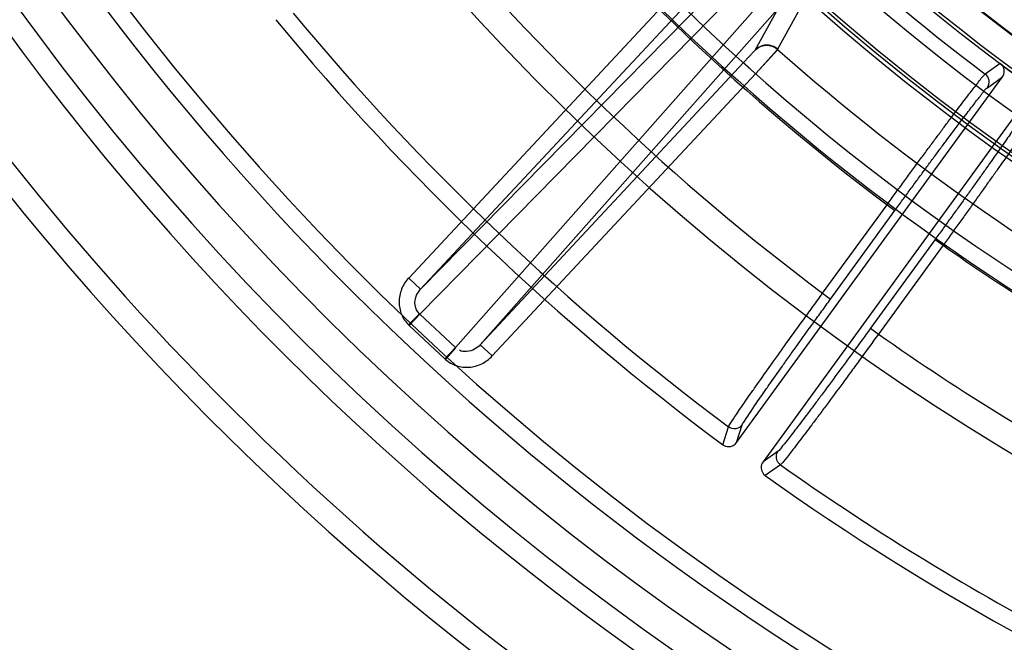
# Model space of a CAD drawing. Header units: millimetres. Extents: x 0 to 297, y 0 to 210.
# Tile 65 of 256: x 147.0149 to 147.1653, y 92.532 to 92.6272. Entities that reach past the tile are written whole.
import ezdxf

# ---------------------------------------------------------------- set-up
doc = ezdxf.new("R2010")
doc.units = ezdxf.units.MM
doc.header["$LTSCALE"] = 16.335
doc.layers.get('0').update_dxf_attribs({"linetype": 'CONTINUOUS'})
for name, color, linetype in [('01_GLOBAL', 7, 'CONTINUOUS'), ('INTFCLR_144815', 7, 'CONTINUOUS'), ('INTFCLR_72935', 7, 'CONTINUOUS')]:
    doc.layers.add(name, color=color, linetype=linetype)

msp = doc.modelspace()

# ---------------------------------------------------------------- linework, layer by layer
at = {"color": 7, "linetype": 'Continuous'}
msp.add_circle((148.0808034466, 92.1164639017), 1.9, dxfattribs=at)
at = {"color": 9, "linetype": 'Continuous'}
msp.add_arc((148.0808034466, 92.1164639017), 1.8756493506, 92.9674534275, 177.0325465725, dxfattribs=at)
at = {"layer": '01_GLOBAL', "color": 7, "linetype": 'Continuous'}
msp.add_circle((148.0808034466, 92.1164639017), 1.925, dxfattribs=at)
at = {"layer": 'INTFCLR_144815', "color": 9, "linetype": 'Continuous'}
for p, q in [((147.1241906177, 92.6348812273), (147.0761444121, 92.5859885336)), ((147.1145342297, 92.6308221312), (147.0743160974, 92.5876934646)), ((147.1244014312, 92.63144173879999), (147.075995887, 92.5821833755)), ((147.0761444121, 92.5859885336), (147.1163625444, 92.6291172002)), ((147.0814691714, 92.57707945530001), (147.1272309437, 92.6288031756)), ((147.0852546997, 92.57749305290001), (147.1306767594, 92.6288328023)), ((147.1306767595, 92.6288328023), (147.1271615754, 92.62246354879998)), ((147.1306467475, 92.62262870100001), (147.1344320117, 92.6294613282)), ((147.1271615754, 92.62246354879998), (147.125472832, 92.6206217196)), ((147.125472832, 92.6206217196), (147.0852546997, 92.57749305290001)), ((147.1273011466, 92.6189167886), (147.125472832, 92.6206217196)), ((147.1646206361, 92.6204592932), (147.1623746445, 92.6188525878)), ((147.0870830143, 92.575788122), (147.1273011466, 92.6189167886)), ((147.162689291, 92.61677263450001), (147.164984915, 92.61841017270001)), ((147.1375279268, 92.5853538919), (147.1473693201, 92.5988994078)), ((147.1473693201, 92.5988994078), (147.1485826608, 92.5980178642)), ((147.1387412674, 92.5844723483), (147.1485826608, 92.5980178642)), ((147.1547043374, 92.5935702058), (147.1448552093, 92.5800140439)), ((147.1547043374, 92.5935702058), (147.1559176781, 92.59268866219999)), ((147.1559176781, 92.59268866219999), (147.14606855, 92.5791325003)), ((147.0743160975, 92.5876934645), (147.0761444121, 92.5859885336)), ((147.1375279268, 92.5853538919), (147.1387412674, 92.5844723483)), ((147.0742887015, 92.58053467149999), (147.0759509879, 92.5822262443)), ((147.075995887, 92.5821833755), (147.0759509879, 92.5822262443)), ((147.075995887, 92.5821833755), (147.0743783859, 92.5804488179)), ((147.0814691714, 92.5770794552), (147.075995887, 92.5821833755)), ((147.0798516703, 92.5753448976), (147.0743783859, 92.5804488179)), ((147.1448552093, 92.5800140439), (147.1460685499, 92.5791325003)), ((147.0814691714, 92.5770794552), (147.0798516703, 92.5753448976)), ((147.0799435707, 92.5752614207), (147.0815150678, 92.5770376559)), ((147.0815150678, 92.5770376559), (147.0814691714, 92.57707945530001)), ((147.0852546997, 92.57749305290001), (147.0870830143, 92.575788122)), ((147.1222865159, 92.5622199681), (147.1231463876, 92.56493324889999)), ((147.1243949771, 92.562542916), (147.1252568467, 92.5652512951)), ((147.1307428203, 92.5612513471), (147.1284345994, 92.559596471)), ((147.1310896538, 92.5591479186), (147.1287761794, 92.5574934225))]:
    msp.add_line(p, q, dxfattribs=at)
at = {"layer": 'INTFCLR_144815', "color": 7, "linetype": 'Continuous'}
for p, q in [((147.1273011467, 92.6189167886), (147.1307172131, 92.62266440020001)), ((147.1306467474, 92.62262870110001), (147.1273011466, 92.6189167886))]:
    msp.add_line(p, q, dxfattribs=at)
at = {"layer": 'INTFCLR_144815', "color": 6, "linetype": 'Continuous'}
for p, q in [((147.1650013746, 92.62015200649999), (147.1646206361, 92.6204592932)), ((147.124394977, 92.5625429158), (147.1649849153, 92.61841017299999)), ((147.1690299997, 92.6154712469), (147.1284345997, 92.5595964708))]:
    msp.add_line(p, q, dxfattribs=at)
for radius in [0.3190566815, 0.3040475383]:
    msp.add_circle((147.3556636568, 92.8766036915), radius, dxfattribs=at)
for centre, radius, start, end in [((147.3556636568, 92.8766036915), 0.4398395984, 313.9937911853, 154.5150993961), ((147.3556636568, 92.8766036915), 0.4248395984, 312.9543589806, 154.5144414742), ((147.3556636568, 92.8766036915), 0.4107861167, 108.7136429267, 257.7559644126), ((147.3556636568, 92.8766036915), 0.3305190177, 45.0000000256, 314.9999999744), ((147.3556636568, 92.8766036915), 0.329927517, 44.99999995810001, 315.0000000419), ((147.3556636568, 92.8766036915), 0.3294494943, 44.99999997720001, 315.0000000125), ((147.3556636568, 92.8766036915), 0.3194853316, 47.86578076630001, 312.1342192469), ((147.3556636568, 92.8766036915), 0.3149183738, 45.72777364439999, 314.2722263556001), ((147.3556636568, 92.8766036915), 0.3049205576, 45.6663486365, 314.3336513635), ((147.3556636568, 92.8766036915), 0.305, 190.6326298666, 247.7397281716), ((147.3556636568, 92.8766036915), 0.2978344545, 205.6072723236, 244.3927276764), ((147.3556636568, 92.8766036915), 0.2828253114, 207.0737153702, 242.9262846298), ((147.3556636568, 92.8766036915), 0.4248395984, 205.4855585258, 293.0456409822), ((147.3556636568, 92.8766036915), 0.4398395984, 205.4849006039, 292.0062088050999), ((147.3558872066, 92.87614098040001), 0.3913, 219.5142520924, 233.3456460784), ((147.3556636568, 92.8766036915), 0.3195424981, 233.2829108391, 234.7170891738), ((147.3558872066, 92.87614098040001), 0.3913, 234.5212267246, 248.35715705)]:
    msp.add_arc(centre, radius, start, end, dxfattribs=at)
at = {"layer": 'INTFCLR_144815', "color": 9, "linetype": 'Continuous'}
for centre, radius, start, end in [((147.3556636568, 92.8766036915), 0.3443130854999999, 52.2436298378, 307.7563701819), ((147.3556636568, 92.8766036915), 0.4080560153, 125.9035433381, 247.5002459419), ((147.3556636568, 92.8766036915), 0.3243260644, 52.5411294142, 307.4588705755), ((147.3556636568, 92.8766036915), 0.3148108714, 45.7280221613, 314.2719778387), ((147.3556636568, 92.8766036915), 0.3098116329, 45.73034182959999, 314.2696581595), ((147.355663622, 92.8766037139), 0.3681107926, 125.9035433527, 247.5002459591), ((147.3556636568, 92.8766036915), 0.3069439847, 128.4841463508, 246.0405071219), ((147.3556636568, 92.8766036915), 0.4164420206, 203.8266800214, 313.0809380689), ((147.3556636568, 92.8766036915), 0.4214424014, 203.8278898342, 312.5732768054), ((147.3556636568, 92.8766036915), 0.4364412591, 203.8266800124, 319.1799903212), ((147.3556636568, 92.8766036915), 0.3468891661, 211.4870912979, 246.040507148), ((147.3556636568, 92.8766036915), 0.3221742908, 219.8664382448, 233.1335617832), ((147.3556636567, 92.87660369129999), 0.3471400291, 219.8720266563, 233.1279733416), ((147.3558872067, 92.8761409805), 0.3636453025, 219.7536127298, 233.0962001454), ((147.3558872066, 92.87614098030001), 0.3886110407, 219.6503858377, 233.208535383), ((147.3556636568, 92.8766036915), 0.3393168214, 228.4596802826, 255.5403196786), ((147.3556636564, 92.8766036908), 0.3471400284, 234.8720266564, 240.6586020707), ((147.0776134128, 92.5839179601), 0.004743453, 225.5003208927, 227.0000048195), ((147.3558872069, 92.8761409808), 0.3636453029, 234.7610892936, 242.0704016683), ((147.0830867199, 92.5788140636), 0.0047434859, 226.9999997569, 228.499673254), ((147.3558872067, 92.8761409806), 0.3886110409, 234.6574089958, 242.0704016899)]:
    msp.add_arc(centre, radius, start, end, dxfattribs=at)
at = {"layer": 'INTFCLR_144815', "color": 7, "linetype": 'Continuous'}
for points, knots in [([(147.1306721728, 92.62265974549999), (147.1302016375, 92.62307676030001), (147.1288651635, 92.6235592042), (147.1275963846, 92.6229303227), (147.1271615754, 92.62246354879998)], [0, 0, 0, 0, 0.496374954, 1, 1, 1, 1]), ([(147.1271615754, 92.62246354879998), (147.1275897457, 92.6229224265), (147.1288576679, 92.6235255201), (147.1301766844, 92.6230449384), (147.1306467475, 92.62262870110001)], [0, 0, 0, 0, 0.4999003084, 1, 1, 1, 1])]:
    msp.add_open_spline(points, degree=3, knots=knots, dxfattribs=at)
at = {"layer": 'INTFCLR_144815', "color": 6, "linetype": 'Continuous'}
for points, knots in [([(147.1649849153, 92.61841017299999), (147.1651652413, 92.61865836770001), (147.1653736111, 92.6192801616), (147.1651749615, 92.61990383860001), (147.1650013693, 92.62015200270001)], [0, 0, 0, 0, 0.5032266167, 1, 1, 1, 1]), ([(147.1473693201, 92.5988994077), (147.1477859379, 92.59947175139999), (147.1486204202, 92.60061625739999), (147.1498704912, 92.6023257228), (147.1511106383, 92.6040166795), (147.1523227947, 92.60566450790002), (147.1534940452, 92.60725114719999), (147.1546165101, 92.6087662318), (147.1556878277, 92.6102069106), (147.1567024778, 92.61156574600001), (147.1576497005, 92.6128284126), (147.1585230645, 92.61398554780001), (147.1593167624, 92.61503181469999), (147.1600305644, 92.6159609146), (147.1606506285, 92.6167737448), (147.1614237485, 92.61771689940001), (147.1618967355, 92.6184978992), (147.1623746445, 92.61885258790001)], [0, 0, 0, 0, 0.0850522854, 0.1701751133, 0.2544379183, 0.336991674, 0.4159475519, 0.491376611, 0.5635332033, 0.631648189, 0.6951251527, 0.7531751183, 0.8058306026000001, 0.8528872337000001, 0.8939939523, 0.9284963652, 1, 1, 1, 1]), ([(147.162689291, 92.61677263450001), (147.1629115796, 92.6170791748), (147.1631204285, 92.61790152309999), (147.1626776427, 92.6186249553), (147.1623746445, 92.6188525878)], [0, 0, 0, 0, 0.4997863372, 1, 1, 1, 1]), ([(147.1702573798, 92.61312544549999), (147.1701346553, 92.61275976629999), (147.1697254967, 92.6122514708), (147.1692295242, 92.6114627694), (147.1687195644, 92.6107170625), (147.168125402, 92.60984401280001), (147.1674389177, 92.6088505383), (147.1666683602, 92.6077423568), (147.1658209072, 92.6065320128), (147.1649047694, 92.6052307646), (147.1639253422, 92.60384609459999), (147.1628861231, 92.6023828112), (147.1617967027, 92.60085451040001), (147.1606676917, 92.5992763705), (147.1595119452, 92.597666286), (147.1583342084, 92.59603029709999), (147.1571346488, 92.5943686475), (147.1563263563, 92.5932522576), (147.1559176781, 92.59268866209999)], [0, 0, 0, 0, 0.0463417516, 0.07622385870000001, 0.1124280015, 0.1547199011, 0.2031539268, 0.2574911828, 0.3168877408, 0.3806665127, 0.4486862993, 0.5206551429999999, 0.5962936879, 0.6741747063, 0.7537806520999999, 0.8344098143, 0.9163599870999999, 1, 1, 1, 1]), ([(147.1222865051, 92.5622199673), (147.1225361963, 92.5620341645), (147.1233136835, 92.5617581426), (147.1241264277, 92.56217329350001), (147.124394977, 92.5625429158)], [0, 0, 0, 0, 0.4051946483, 1, 1, 1, 1]), ([(147.1284345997, 92.5595964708), (147.128251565, 92.5593445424), (147.127983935, 92.5585656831), (147.1284051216, 92.55775787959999), (147.1287761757, 92.5574934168)], [0, 0, 0, 0, 0.4059677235, 1, 1, 1, 1])]:
    msp.add_open_spline(points, degree=3, knots=knots, dxfattribs=at)
at = {"layer": 'INTFCLR_144815', "color": 9, "linetype": 'Continuous'}
for points, knots in [([(147.1485826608, 92.5980178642), (147.1489704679, 92.59855163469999), (147.1497443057, 92.5996150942), (147.150900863, 92.60119957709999), (147.1520437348, 92.6027603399), (147.1531643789, 92.6042857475), (147.1542544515, 92.60576442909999), (147.1553061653, 92.60718581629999), (147.1563122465, 92.6085401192), (147.1572657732, 92.6098179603), (147.1581598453, 92.6110103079), (147.1589882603, 92.6121082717), (147.159744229, 92.6131048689), (147.1604249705, 92.6139902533), (147.1610180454, 92.6147673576), (147.1617648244, 92.6156743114), (147.1622192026, 92.6164373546), (147.162689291, 92.61677263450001)], [0, 0, 0, 0, 0.08432620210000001, 0.168096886, 0.2507233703, 0.3315698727, 0.4100166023, 0.4855171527, 0.5575606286, 0.6256460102, 0.6892973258, 0.7480367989, 0.8014454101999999, 0.8491520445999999, 0.8908399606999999, 0.9262018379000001, 1, 1, 1, 1]), ([(147.1681819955, 92.6127819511), (147.1680758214, 92.6124451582), (147.1675337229, 92.61175378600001), (147.1669182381, 92.6107560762), (147.1662335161, 92.60976583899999), (147.1656016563, 92.6088444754), (147.1648870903, 92.6078170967), (147.1640985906, 92.6066895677), (147.1632407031, 92.60547056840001), (147.1623199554, 92.6041687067), (147.1613426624, 92.6027931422), (147.1603155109, 92.60135322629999), (147.1592457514, 92.5998591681), (147.1581414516, 92.598322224), (147.15701109, 92.5967541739), (147.1558628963, 92.5951664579), (147.1550916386, 92.5941032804), (147.1547043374, 92.59357020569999)], [0, 0, 0, 0, 0.0451330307, 0.1093068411, 0.1510043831, 0.1987329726, 0.2521663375, 0.3109248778, 0.3745884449, 0.4426758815, 0.5147223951, 0.5902493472, 0.6687328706, 0.7495755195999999, 0.8321293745, 0.915785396, 1, 1, 1, 1]), ([(147.0759509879, 92.5822262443), (147.0756070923, 92.5825642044), (147.0751377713, 92.5835458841), (147.0753885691, 92.58496793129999), (147.0758926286, 92.585719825), (147.0761444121, 92.5859885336)], [0, 0, 0, 0, 0.3515692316, 0.7314991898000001, 1, 1, 1, 1]), ([(147.1231463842, 92.5649332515), (147.1232208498, 92.5651540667), (147.1236700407, 92.56577968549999), (147.1244883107, 92.5670822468), (147.1255287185, 92.56856426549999), (147.1264122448, 92.5698375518), (147.1270092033, 92.5706887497), (147.1280369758, 92.5721506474), (147.129111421, 92.5736658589), (147.1302295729, 92.5752348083), (147.1310474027, 92.57637982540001), (147.1325499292, 92.57847696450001), (147.1340837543, 92.5806049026), (147.1354318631, 92.5824676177), (147.1363607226, 92.5837489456), (147.1370601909, 92.58471134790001), (147.1375279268, 92.5853538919)], [0, 0, 0, 0, 0.0279845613, 0.0908670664, 0.1859179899, 0.2448506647, 0.2770822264, 0.3107570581, 0.4594562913, 0.5001414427, 0.5421219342, 0.6284315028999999, 0.8099499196, 0.8571266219, 0.9045589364, 1, 1, 1, 1]), ([(147.1252568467, 92.5652512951), (147.1253233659, 92.5654602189), (147.1261771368, 92.56667047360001), (147.1271928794, 92.5682720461), (147.1283130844, 92.569872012), (147.1288715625, 92.5706736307), (147.1298356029, 92.57204953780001), (147.1308428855, 92.57347571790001), (147.131891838, 92.57495213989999), (147.1326591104, 92.5760295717), (147.1340689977, 92.57800274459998), (147.1355083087, 92.58000486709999), (147.136773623, 92.5817572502), (147.1376455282, 92.5829626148), (147.1383021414, 92.58386794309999), (147.1387412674, 92.5844723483)], [0, 0, 0, 0, 0.0280089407, 0.1859481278, 0.2448819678, 0.2771131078, 0.3107862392, 0.4594820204, 0.5001656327, 0.5421445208, 0.6284510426, 0.8099603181, 0.8571341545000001, 0.9045640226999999, 1, 1, 1, 1]), ([(147.1448552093, 92.5800140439), (147.1439874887, 92.5788197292), (147.1426934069, 92.57704465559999), (147.141184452, 92.5749859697), (147.1403394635, 92.57383639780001), (147.1391399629, 92.5722077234), (147.137787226, 92.5703796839), (147.1364647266, 92.5686056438), (147.1357622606, 92.5676672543), (147.1348389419, 92.566437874), (147.133841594, 92.5651168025), (147.1327910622, 92.5637532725), (147.132033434, 92.5627668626), (147.1313548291, 92.5619672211), (147.1309231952, 92.5613807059), (147.1307428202, 92.5612513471)], [0, 0, 0, 0, 0.1885954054, 0.2806348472, 0.3260854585, 0.3708622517, 0.5390423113, 0.6166090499, 0.6535462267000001, 0.6887918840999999, 0.8130333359, 0.8649570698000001, 0.9087973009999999, 0.9716432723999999, 1, 1, 1, 1]), ([(147.14606855, 92.5791325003), (147.1451464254, 92.5778612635), (147.1437714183, 92.575971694), (147.1421684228, 92.57377997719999), (147.1412708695, 92.5725560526), (147.1399968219, 92.57082201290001), (147.1385600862, 92.5688756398), (147.1371560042, 92.56698633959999), (147.1364103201, 92.5659869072), (147.1354302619, 92.56467752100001), (147.1343720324, 92.5632702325), (147.133257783, 92.5618171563), (147.1324541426, 92.56076649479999), (147.1317358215, 92.5599121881), (147.1312790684, 92.5592885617), (147.1310896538, 92.5591479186)], [0, 0, 0, 0, 0.1886064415, 0.2806521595, 0.3261046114, 0.3708832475, 0.5390705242, 0.6166408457, 0.6535790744, 0.6888245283, 0.8130678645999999, 0.8649907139, 0.9088306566, 0.9716669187, 1, 1, 1, 1]), ([(147.0852546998, 92.57749305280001), (147.0850042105, 92.5772231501), (147.084371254, 92.5767302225), (147.0835869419, 92.57650059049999), (147.0831683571, 92.57648088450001)], [0, 0, 0, 0, 0.4677243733, 1, 1, 1, 1]), ([(147.1252568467, 92.5652512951), (147.125030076, 92.5649397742), (147.1242936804, 92.56448210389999), (147.1234554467, 92.5647025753), (147.1231463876, 92.56493324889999)], [0, 0, 0, 0, 0.4997832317, 1, 1, 1, 1]), ([(147.1310896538, 92.5591479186), (147.1309295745, 92.559261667), (147.1303864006, 92.55980985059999), (147.1304149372, 92.5607991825), (147.1307428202, 92.5612513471)], [0, 0, 0, 0, 0.2601330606, 1, 1, 1, 1])]:
    msp.add_open_spline(points, degree=3, knots=knots, dxfattribs=at)
for points in [[(147.0743160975, 92.5876934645), (147.0738538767, 92.5871975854), (147.0731137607, 92.58603589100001), (147.0727192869, 92.5840366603), (147.0730986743, 92.5820753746), (147.0738299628, 92.5809853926), (147.0742887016, 92.58053467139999)], [(147.0831683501, 92.5764808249), (147.0828014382, 92.5764633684), (147.0823586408, 92.5764312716), (147.0820835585, 92.57667470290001)], [(147.0799435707, 92.5752614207), (147.0804253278, 92.57483539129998), (147.0815634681, 92.57418167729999), (147.08354651, 92.5739401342), (147.0855134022, 92.5744730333), (147.0866204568, 92.57529255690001), (147.0870830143, 92.5757881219)]]:
    msp.add_open_spline(points, degree=3, dxfattribs=at)
at = {"layer": 'INTFCLR_72935', "color": 6, "linetype": 'Continuous'}
for radius in [0.3017258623, 0.2867456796]:
    msp.add_arc((147.3556636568, 92.8766036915), radius, 90, 270.0000000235, dxfattribs=at)

doc.saveas('drawing.dxf')
